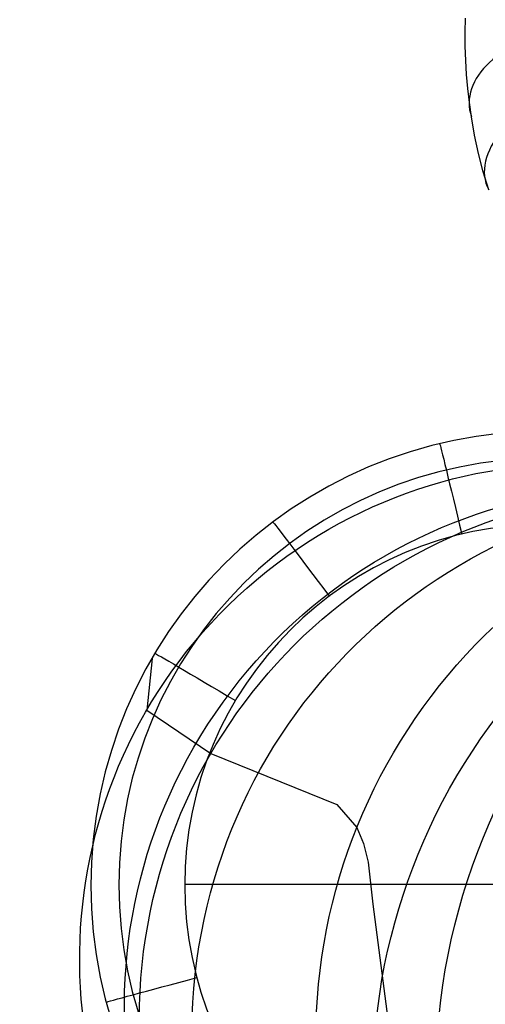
# Model space of a CAD drawing. Extents: x -3677 to -3089, y -67 to 482.
# Tile 59 of 110: x -3228 to -3218, y -8 to 14. Entities that reach past the tile are written whole.
import ezdxf

# ---------------------------------------------------------------- set-up
doc = ezdxf.new("R2010")
doc.units = 0
doc.layers.add('CURVA_ORIGIN', color=125, linetype='CONTINUOUS')
doc.layers.add('LIVELLO_02', color=3, linetype='CONTINUOUS')

msp = doc.modelspace()

# ---------------------------------------------------------------- linework, layer by layer
at = {"layer": 'CURVA_ORIGIN'}
for p, q in [((-3218.015483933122, 13.28028040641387, -165.2656506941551), (-3218.008046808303, 13.58198536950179, -165.040109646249)), ((-3218.01473902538, 12.97848090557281, -165.4914817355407), (-3218.015483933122, 13.28028040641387, -165.2656506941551)), ((-3218.005733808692, 12.67669901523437, -165.7175055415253), (-3218.01473902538, 12.97848090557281, -165.4914817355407)), ((-3217.988390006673, 12.37504688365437, -165.9436248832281), (-3218.005733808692, 12.67669901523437, -165.7175055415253)), ((-3217.96262934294, 12.07363665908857, -166.1697425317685), (-3217.988390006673, 12.37504688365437, -165.9436248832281)), ((-3217.928373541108, 11.77258048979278, -166.395761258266), (-3217.96262934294, 12.07363665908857, -166.1697425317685)), ((-3217.885544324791, 11.47199052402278, -166.6215838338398), (-3217.928373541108, 11.77258048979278, -166.395761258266)), ((-3217.816077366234, 11.07791993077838, -166.9178481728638), (-3217.885544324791, 11.47199052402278, -166.6215838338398)), ((-3217.731359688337, 10.68518812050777, -167.2133245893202), (-3217.816077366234, 11.07791993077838, -166.9178481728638)), ((-3217.631079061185, 10.29413526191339, -167.5077317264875), (-3217.731359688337, 10.68518812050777, -167.2133245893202)), ((-3217.514923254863, 9.905101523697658, -167.8007882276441), (-3217.631079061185, 10.29413526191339, -167.5077317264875)), ((-3223.453414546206, -2.145764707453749, -259.0769005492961), (-3220.762921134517, -3.236067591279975, -187.8566761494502)), ((-3220.762921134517, -3.236067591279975, -187.8566761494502), (-3220.334939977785, -3.732308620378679, -175.8272676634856)), ((-3220.334939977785, -3.732308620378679, -175.8272676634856), (-3220.193222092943, -4.073407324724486, -170.5300280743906)), ((-3220.193222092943, -4.073407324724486, -170.5300280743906), (-3220.095275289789, -4.4689553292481, -165.7016292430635)), ((-3220.095275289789, -4.4689553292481, -165.7016292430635), (-3219.988751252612, -5.370632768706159, -157.1852190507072)), ((-3219.988751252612, -5.370632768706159, -157.1852190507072), (-3219.64778764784, -8.027364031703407, -136.0887517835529))]:
    msp.add_line(p, q, dxfattribs=at)
at = {"layer": 'CURVA_ORIGIN', "extrusion": (0.1569787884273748, 0.1726203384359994, 0.9723990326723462)}
msp.add_circle((2364.506051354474, 2077.003617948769, -604.7005272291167), 14.01070242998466, dxfattribs=at)
at = {"layer": 'CURVA_ORIGIN', "extrusion": (0.113910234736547, 0.09672883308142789, 0.9887709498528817)}
msp.add_circle((2067.43894718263, 2403.654567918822, -483.9836621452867), 13.77348047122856, dxfattribs=at)
at = {"layer": 'CURVA_ORIGIN', "extrusion": (0.08995562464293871, 0.05669260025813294, 0.9943308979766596)}
msp.add_circle((1702.090034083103, 2687.426826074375, -432.0946966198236), 12.97196203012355, dxfattribs=at)
at = {"layer": 'CURVA_ORIGIN', "extrusion": (0.06771958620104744, 0.02295728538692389, 0.9974402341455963)}
msp.add_circle((1022.491756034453, 3021.485130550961, -393.5426242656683), 12.10298817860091, dxfattribs=at)
at = {"layer": 'CURVA_ORIGIN', "extrusion": (0.04399623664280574, -0.00479779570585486, 0.9990201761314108)}
msp.add_circle((-356.3171208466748, 3179.204028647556, -369.3934511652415), 11.61923512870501, dxfattribs=at)
at = {"layer": 'CURVA_ORIGIN'}
msp.add_circle((-3213.679905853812, -7.823979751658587, -259.0769005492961), 11.30325215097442, dxfattribs=at)
at = {"layer": 'CURVA_ORIGIN', "extrusion": (-0.104944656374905, 0.7374451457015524, 0.6672040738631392)}
msp.add_arc((3182.18774869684, -434.4258721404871, 234.9892567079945), 1.999994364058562, 264.5760747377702, 7.156248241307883, dxfattribs=at)
at = {"layer": 'CURVA_ORIGIN', "extrusion": (-0.2214486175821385, 0.7231264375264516, 0.6542542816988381)}
msp.add_arc((3071.600823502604, -749.7234448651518, 609.892488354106), 1.999997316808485, 258.6703200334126, 6.501707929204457, dxfattribs=at)
at = {"layer": 'LIVELLO_02'}
for p, q in [((-3224.710115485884, -0.113218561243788, -431.0463929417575), (-3224.826317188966, -1.223544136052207, -324.5628763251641)), ((-3224.826317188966, -1.223544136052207, -324.5628763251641), (-3223.453414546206, -2.145764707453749, -259.0769005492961)), ((-3208.588120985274, -4.951104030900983, -433.0287433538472), (-3224.007622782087, -4.950868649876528, -433.0643084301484))]:
    msp.add_line(p, q, dxfattribs=at)
at = {"layer": 'LIVELLO_02', "extrusion": (0.0161875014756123, -0.01927627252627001, 0.9996831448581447)}
msp.add_circle((-2466.745613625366, 2054.106604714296, -376.6383323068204), 10.59773874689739, dxfattribs=at)
at = {"layer": 'LIVELLO_02', "extrusion": (0.02607024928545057, -0.01781690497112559, 0.9995013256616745)}
msp.add_circle((-1819.804784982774, 2639.458503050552, -356.0744889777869), 11.13786809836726, dxfattribs=at)
at = {"layer": 'LIVELLO_02', "extrusion": (0.002720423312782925, 0.007697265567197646, -0.9999666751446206)}
msp.add_circle((3217.465824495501, -8.221169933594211, 422.2598208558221), 9.7139962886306, dxfattribs=at)
at = {"layer": 'LIVELLO_02', "extrusion": (0.002461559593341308, 0.007022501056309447, -0.9999723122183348)}
msp.add_circle((3217.355128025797, -7.93923304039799, 424.502350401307), 9.122588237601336, dxfattribs=at)
at = {"layer": 'LIVELLO_02'}
msp.add_circle((-3213.679905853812, -7.823979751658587, -259.0769005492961), 11.30325215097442, dxfattribs=at)
at = {"layer": 'LIVELLO_02', "extrusion": (0.002306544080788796, 0.006618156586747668, -0.9999754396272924)}
msp.add_circle((3217.290486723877, -7.775157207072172, 425.5845908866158), 7.71341512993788, dxfattribs=at)
at = {"layer": 'LIVELLO_02', "extrusion": (-0.9726493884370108, -0.2322473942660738, -0.00378352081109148)}
msp.add_arc((-749.8568740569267, -419.1573600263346, 3131.121944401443), 2.000108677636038, 179.8463516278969, 269.6658497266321, dxfattribs=at)
at = {"layer": 'LIVELLO_02', "extrusion": (-0.8003069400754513, -0.5995624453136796, -0.005803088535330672)}
msp.add_arc((-1932.134736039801, -416.0545593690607, 2579.513927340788), 1.999774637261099, 180.0439616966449, 269.7675653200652, dxfattribs=at)
at = {"layer": 'LIVELLO_02', "extrusion": (-0.5113638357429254, -0.8593365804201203, -0.00690427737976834)}
msp.add_arc((-2769.125985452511, -419.6396632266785, 1651.952570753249), 2.000628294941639, 180.3280594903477, 269.9390258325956, dxfattribs=at)
at = {"layer": 'LIVELLO_02', "extrusion": (0.2566468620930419, -0.9664876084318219, -0.005838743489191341)}
msp.add_arc((-3117.562591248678, -435.8606945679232, -818.129296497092), 2.000534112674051, 180.87343052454, 270.2390879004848, dxfattribs=at)

doc.saveas('drawing.dxf')
